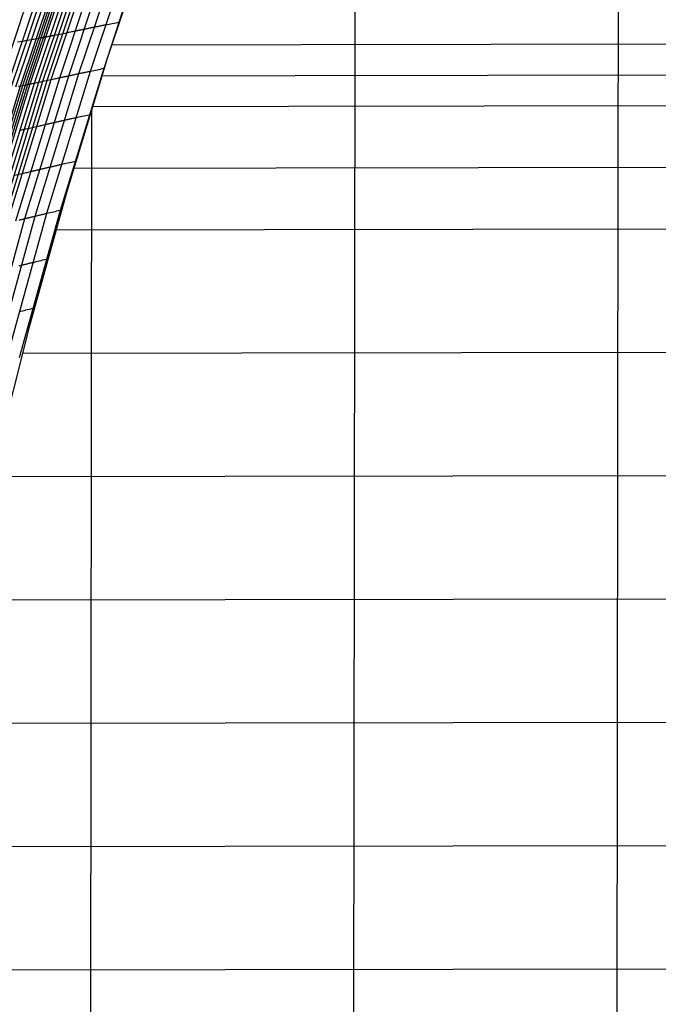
# Model space of a CAD drawing. Extents: x -260 to 296, y -277 to 294.
# Tile 41 of 241: x -186 to -154, y 1 to 51. Entities that reach past the tile are written whole.
import ezdxf

# ---------------------------------------------------------------- set-up
doc = ezdxf.new("R2010")
doc.units = 0
doc.layers.add('PREDEFINITO', color=7, linetype='CONTINUOUS')

msp = doc.modelspace()

# ---------------------------------------------------------------- linework, layer by layer
at = {"layer": 'PREDEFINITO'}
for p, q in [((-169.017, 49.65, 441.758), (-168.999, 67.679, 439.565)), ((-155.659, 43.413, 445.057), (-155.643, 59.849, 443.128)), ((-181.588, 48.963, 439.656), (-179.413, 55.593, 439.056)), ((-181.754, 48.442, 439.718), (-180.036, 53.561, 438.936)), ((-184.858, 47.78, 440.045), (-183.123, 52.971, 439.248)), ((-184.648, 47.825, 440.201), (-182.916, 53.01, 439.403)), ((-184.439, 47.87, 440.356), (-182.709, 53.049, 439.557)), ((-184.009, 47.963, 440.624), (-182.284, 53.13, 439.825)), ((-183.548, 48.064, 440.772), (-181.826, 53.219, 439.975)), ((-183.032, 48.174, 440.723), (-181.313, 53.318, 439.928)), ((-182.441, 48.299, 440.397), (-180.724, 53.43, 439.607)), ((-187.164, 47.327, 439.204), (-185.409, 52.578, 438.404)), ((-186.702, 47.414, 439.375), (-184.952, 52.653, 438.575)), ((-186.468, 47.459, 439.448), (-184.719, 52.692, 438.649)), ((-186.232, 47.504, 439.513), (-184.485, 52.731, 438.714)), ((-185.993, 47.551, 439.568), (-184.248, 52.772, 438.77)), ((-185.872, 47.574, 439.591), (-184.128, 52.792, 438.793)), ((-185.751, 47.598, 439.612), (-184.008, 52.813, 438.814)), ((-185.631, 47.622, 439.637), (-183.889, 52.834, 438.839)), ((-185.514, 47.645, 439.673), (-183.773, 52.854, 438.875)), ((-185.288, 47.691, 439.772), (-183.549, 52.894, 438.974)), ((-185.07, 47.736, 439.899), (-183.333, 52.933, 439.102)), ((-182.65, 50.454, 440.415), (-182.618, 50.461, 440.416)), ((-182.618, 50.461, 440.416), (-182.587, 50.467, 440.415)), ((-182.587, 50.467, 440.415), (-182.555, 50.474, 440.414)), ((-182.555, 50.474, 440.414), (-182.523, 50.48, 440.411)), ((-182.523, 50.48, 440.411), (-182.491, 50.487, 440.408)), ((-182.491, 50.487, 440.408), (-182.459, 50.494, 440.404)), ((-182.459, 50.494, 440.404), (-182.426, 50.5, 440.399)), ((-182.426, 50.5, 440.399), (-182.393, 50.507, 440.392)), ((-182.393, 50.507, 440.392), (-182.36, 50.514, 440.385)), ((-182.36, 50.514, 440.385), (-182.326, 50.521, 440.377)), ((-182.326, 50.521, 440.377), (-182.292, 50.528, 440.368)), ((-182.292, 50.528, 440.368), (-182.258, 50.535, 440.358)), ((-182.258, 50.535, 440.358), (-182.224, 50.542, 440.346)), ((-182.224, 50.542, 440.346), (-182.189, 50.549, 440.334)), ((-182.189, 50.549, 440.334), (-182.154, 50.556, 440.32)), ((-182.154, 50.556, 440.32), (-182.119, 50.563, 440.306)), ((-182.119, 50.563, 440.306), (-182.083, 50.57, 440.29)), ((-182.083, 50.57, 440.29), (-182.047, 50.577, 440.273)), ((-182.047, 50.577, 440.273), (-182.011, 50.585, 440.255)), ((-182.011, 50.585, 440.255), (-181.974, 50.592, 440.235)), ((-181.974, 50.592, 440.235), (-181.937, 50.6, 440.215)), ((-181.937, 50.6, 440.215), (-181.9, 50.607, 440.193)), ((-181.9, 50.607, 440.193), (-181.862, 50.615, 440.17)), ((-181.862, 50.615, 440.17), (-181.824, 50.623, 440.145)), ((-181.824, 50.623, 440.145), (-181.785, 50.63, 440.119)), ((-181.785, 50.63, 440.119), (-181.747, 50.638, 440.092)), ((-181.747, 50.638, 440.092), (-181.708, 50.646, 440.064)), ((-181.708, 50.646, 440.064), (-181.668, 50.654, 440.034)), ((-181.668, 50.654, 440.034), (-181.588, 50.67, 439.971)), ((-181.588, 50.67, 439.971), (-181.506, 50.686, 439.901)), ((-181.506, 50.686, 439.901), (-181.423, 50.703, 439.826)), ((-181.423, 50.703, 439.826), (-181.338, 50.72, 439.745)), ((-181.338, 50.72, 439.745), (-181.251, 50.737, 439.658)), ((-181.251, 50.737, 439.658), (-181.163, 50.755, 439.565)), ((-181.163, 50.755, 439.565), (-181.072, 50.773, 439.465)), ((-181.072, 50.773, 439.465), (-180.98, 50.791, 439.359)), ((-185.207, 49.946, 439.201), (-184.906, 50.002, 439.257)), ((-184.906, 50.002, 439.257), (-184.876, 50.008, 439.263)), ((-184.876, 50.008, 439.263), (-184.846, 50.013, 439.271)), ((-184.846, 50.013, 439.271), (-184.817, 50.019, 439.278)), ((-184.817, 50.019, 439.278), (-184.788, 50.024, 439.287)), ((-184.788, 50.024, 439.287), (-184.759, 50.03, 439.296)), ((-184.759, 50.03, 439.296), (-184.73, 50.035, 439.306)), ((-184.73, 50.035, 439.306), (-184.701, 50.041, 439.317)), ((-184.701, 50.041, 439.317), (-184.673, 50.046, 439.328)), ((-184.673, 50.046, 439.328), (-184.644, 50.052, 439.34)), ((-184.644, 50.052, 439.34), (-184.616, 50.057, 439.352)), ((-184.616, 50.057, 439.352), (-184.56, 50.068, 439.378)), ((-184.56, 50.068, 439.378), (-184.505, 50.078, 439.405)), ((-184.505, 50.078, 439.405), (-184.45, 50.089, 439.435)), ((-184.45, 50.089, 439.435), (-184.396, 50.1, 439.466)), ((-184.396, 50.1, 439.466), (-184.342, 50.11, 439.499)), ((-184.342, 50.11, 439.499), (-184.288, 50.121, 439.533)), ((-184.288, 50.121, 439.533), (-184.182, 50.142, 439.604)), ((-184.182, 50.142, 439.604), (-184.077, 50.163, 439.679)), ((-184.077, 50.163, 439.679), (-183.66, 50.247, 439.989)), ((-183.66, 50.247, 439.989), (-183.555, 50.268, 440.063)), ((-183.555, 50.268, 440.063), (-183.449, 50.29, 440.133)), ((-183.449, 50.29, 440.133), (-183.395, 50.301, 440.166)), ((-183.395, 50.301, 440.166), (-183.341, 50.312, 440.198)), ((-183.341, 50.312, 440.198), (-183.287, 50.323, 440.229)), ((-183.287, 50.323, 440.229), (-183.232, 50.334, 440.257)), ((-183.232, 50.334, 440.257), (-183.177, 50.346, 440.284)), ((-183.177, 50.346, 440.284), (-183.121, 50.357, 440.309)), ((-183.121, 50.357, 440.309), (-183.093, 50.363, 440.32)), ((-183.093, 50.363, 440.32), (-183.065, 50.369, 440.331)), ((-183.065, 50.369, 440.331), (-183.036, 50.375, 440.341)), ((-183.036, 50.375, 440.341), (-183.008, 50.381, 440.351)), ((-183.008, 50.381, 440.351), (-182.979, 50.387, 440.36)), ((-182.979, 50.387, 440.36), (-182.95, 50.393, 440.369)), ((-182.95, 50.393, 440.369), (-182.921, 50.399, 440.377)), ((-182.921, 50.399, 440.377), (-182.891, 50.405, 440.384)), ((-182.891, 50.405, 440.384), (-182.862, 50.411, 440.391)), ((-182.862, 50.411, 440.391), (-182.832, 50.417, 440.396)), ((-182.832, 50.417, 440.396), (-182.802, 50.423, 440.402)), ((-182.802, 50.423, 440.402), (-182.772, 50.429, 440.406)), ((-182.772, 50.429, 440.406), (-182.742, 50.435, 440.409)), ((-182.742, 50.435, 440.409), (-182.711, 50.442, 440.412)), ((-182.711, 50.442, 440.412), (-182.681, 50.448, 440.414)), ((-182.681, 50.448, 440.414), (-182.65, 50.454, 440.415)), ((-186.145, 49.777, 438.925), (-185.914, 49.818, 439.007)), ((-185.914, 49.818, 439.007), (-185.797, 49.839, 439.045)), ((-185.797, 49.839, 439.045), (-185.681, 49.86, 439.081)), ((-185.681, 49.86, 439.081), (-185.563, 49.881, 439.115)), ((-185.563, 49.881, 439.115), (-185.445, 49.903, 439.146)), ((-185.445, 49.903, 439.146), (-185.326, 49.924, 439.175)), ((-185.326, 49.924, 439.175), (-185.207, 49.946, 439.201)), ((-181.377, 49.631, 439.589), (-75.472, 49.819, 460.157)), ((-169.15, -72.37, 461.745), (-169.017, 49.65, 441.758)), ((-183.637, 42.202, 440.412), (-181.588, 48.963, 439.656)), ((-186.238, 40.698, 441.747), (-184.009, 47.963, 440.624)), ((-185.771, 40.815, 441.894), (-183.548, 48.064, 440.772)), ((-185.252, 40.943, 441.841), (-183.032, 48.174, 440.723)), ((-184.659, 41.085, 441.508), (-182.441, 48.299, 440.397)), ((-184.064, 47.951, 440.595), (-184.009, 47.963, 440.624)), ((-184.009, 47.963, 440.624), (-183.954, 47.975, 440.65)), ((-183.972, 41.245, 440.818), (-181.754, 48.442, 439.718)), ((-183.954, 47.975, 440.65), (-183.898, 47.988, 440.675)), ((-183.898, 47.988, 440.675), (-183.869, 47.994, 440.687)), ((-183.869, 47.994, 440.687), (-183.841, 48, 440.698)), ((-183.841, 48, 440.698), (-183.813, 48.006, 440.708)), ((-183.813, 48.006, 440.708), (-183.784, 48.012, 440.718)), ((-183.784, 48.012, 440.718), (-183.755, 48.019, 440.727)), ((-183.755, 48.019, 440.727), (-183.726, 48.025, 440.735)), ((-183.726, 48.025, 440.735), (-183.697, 48.031, 440.743)), ((-183.697, 48.031, 440.743), (-183.667, 48.038, 440.751)), ((-183.667, 48.038, 440.751), (-183.638, 48.044, 440.757)), ((-183.638, 48.044, 440.757), (-183.608, 48.05, 440.763)), ((-183.608, 48.05, 440.763), (-183.578, 48.057, 440.768)), ((-183.578, 48.057, 440.768), (-183.548, 48.064, 440.772)), ((-183.548, 48.064, 440.772), (-183.517, 48.07, 440.776)), ((-183.517, 48.07, 440.776), (-183.487, 48.077, 440.778)), ((-183.487, 48.077, 440.778), (-183.456, 48.083, 440.78)), ((-183.456, 48.083, 440.78), (-183.425, 48.09, 440.781)), ((-183.425, 48.09, 440.781), (-183.393, 48.097, 440.782)), ((-183.393, 48.097, 440.782), (-183.362, 48.104, 440.781)), ((-183.362, 48.104, 440.781), (-183.33, 48.111, 440.779)), ((-183.33, 48.111, 440.779), (-183.298, 48.117, 440.777)), ((-183.298, 48.117, 440.777), (-183.266, 48.124, 440.774)), ((-183.266, 48.124, 440.774), (-183.233, 48.131, 440.769)), ((-183.233, 48.131, 440.769), (-183.2, 48.138, 440.764)), ((-183.2, 48.138, 440.764), (-183.167, 48.145, 440.758)), ((-183.167, 48.145, 440.758), (-183.134, 48.153, 440.75)), ((-183.134, 48.153, 440.75), (-183.1, 48.16, 440.742)), ((-183.1, 48.16, 440.742), (-183.066, 48.167, 440.733)), ((-183.066, 48.167, 440.733), (-183.032, 48.174, 440.723)), ((-183.032, 48.174, 440.723), (-182.998, 48.182, 440.711)), ((-182.998, 48.182, 440.711), (-182.963, 48.189, 440.699)), ((-182.963, 48.189, 440.699), (-182.928, 48.197, 440.685)), ((-182.928, 48.197, 440.685), (-182.892, 48.204, 440.67)), ((-182.892, 48.204, 440.67), (-182.857, 48.212, 440.654)), ((-182.857, 48.212, 440.654), (-182.821, 48.219, 440.637)), ((-182.821, 48.219, 440.637), (-182.784, 48.227, 440.619)), ((-182.784, 48.227, 440.619), (-182.747, 48.235, 440.599)), ((-182.747, 48.235, 440.599), (-182.71, 48.243, 440.578)), ((-182.71, 48.243, 440.578), (-182.673, 48.251, 440.556)), ((-182.673, 48.251, 440.556), (-182.635, 48.259, 440.533)), ((-182.635, 48.259, 440.533), (-182.597, 48.267, 440.509)), ((-182.597, 48.267, 440.509), (-182.559, 48.275, 440.483)), ((-182.559, 48.275, 440.483), (-182.52, 48.283, 440.455)), ((-182.52, 48.283, 440.455), (-182.481, 48.291, 440.427)), ((-182.481, 48.291, 440.427), (-182.441, 48.299, 440.397)), ((-182.441, 48.299, 440.397), (-182.361, 48.316, 440.333)), ((-182.361, 48.316, 440.333), (-182.279, 48.333, 440.263)), ((-182.279, 48.333, 440.263), (-182.196, 48.351, 440.188)), ((-182.196, 48.351, 440.188), (-182.111, 48.368, 440.106)), ((-182.111, 48.368, 440.106), (-182.024, 48.386, 440.019)), ((-182.024, 48.386, 440.019), (-181.936, 48.404, 439.925)), ((-181.936, 48.404, 439.925), (-181.846, 48.423, 439.824)), ((-181.87, 48.065, 439.749), (-75.472, 48.252, 460.191)), ((-181.846, 48.423, 439.824), (-181.754, 48.442, 439.718)), ((-188.247, 40.21, 440.692), (-185.993, 47.551, 439.568)), ((-188.125, 40.238, 440.715), (-185.872, 47.574, 439.591)), ((-188.003, 40.266, 440.735), (-185.751, 47.598, 439.612)), ((-187.882, 40.294, 440.759), (-185.631, 47.622, 439.637)), ((-187.763, 40.322, 440.795), (-185.514, 47.645, 439.673)), ((-187.535, 40.376, 440.894), (-185.288, 47.691, 439.772)), ((-187.314, 40.429, 441.021), (-185.07, 47.736, 439.899)), ((-187.099, 40.482, 441.168), (-184.858, 47.78, 440.045)), ((-186.886, 40.535, 441.324), (-184.648, 47.825, 440.201)), ((-186.674, 40.588, 441.479), (-184.439, 47.87, 440.356)), ((-186.113, 47.527, 439.542), (-185.993, 47.551, 439.568)), ((-185.993, 47.551, 439.568), (-185.691, 47.61, 439.623)), ((-185.691, 47.61, 439.623), (-185.661, 47.616, 439.63)), ((-185.661, 47.616, 439.63), (-185.631, 47.622, 439.637)), ((-185.631, 47.622, 439.637), (-185.602, 47.628, 439.645)), ((-185.602, 47.628, 439.645), (-185.572, 47.634, 439.653)), ((-185.572, 47.634, 439.653), (-185.543, 47.639, 439.663)), ((-185.543, 47.639, 439.663), (-185.514, 47.645, 439.673)), ((-185.514, 47.645, 439.673), (-185.485, 47.651, 439.683)), ((-185.485, 47.651, 439.683), (-185.457, 47.657, 439.694)), ((-185.457, 47.657, 439.694), (-185.428, 47.662, 439.706)), ((-185.428, 47.662, 439.706), (-185.4, 47.668, 439.718)), ((-185.4, 47.668, 439.718), (-185.344, 47.68, 439.744)), ((-185.344, 47.68, 439.744), (-185.288, 47.691, 439.772)), ((-185.288, 47.691, 439.772), (-185.233, 47.702, 439.801)), ((-185.233, 47.702, 439.801), (-185.178, 47.714, 439.832)), ((-185.178, 47.714, 439.832), (-185.124, 47.725, 439.865)), ((-185.124, 47.725, 439.865), (-185.07, 47.736, 439.899)), ((-185.07, 47.736, 439.899), (-184.964, 47.758, 439.971)), ((-184.964, 47.758, 439.971), (-184.858, 47.78, 440.045)), ((-184.858, 47.78, 440.045), (-184.439, 47.87, 440.356)), ((-184.439, 47.87, 440.356), (-184.333, 47.893, 440.43)), ((-184.333, 47.893, 440.43), (-184.227, 47.916, 440.5)), ((-184.227, 47.916, 440.5), (-184.173, 47.928, 440.533)), ((-184.173, 47.928, 440.533), (-184.119, 47.939, 440.565)), ((-184.119, 47.939, 440.565), (-184.064, 47.951, 440.595)), ((-182.354, 46.5, 439.916), (-62.107, 46.706, 462.544)), ((-183.112, 45.955, 440.696), (-183.03, 45.973, 440.626)), ((-183.03, 45.973, 440.626), (-182.947, 45.991, 440.55)), ((-182.947, 45.991, 440.55), (-182.862, 46.009, 440.469)), ((-182.862, 46.009, 440.469), (-182.775, 46.028, 440.38)), ((-182.775, 46.028, 440.38), (-182.687, 46.047, 440.286)), ((-182.687, 46.047, 440.286), (-182.597, 46.066, 440.185)), ((-182.597, 46.066, 440.185), (-182.505, 46.086, 440.078)), ((-182.516, -72.38, 460.368), (-182.386, 46.396, 439.928)), ((-185.617, 45.391, 440.413), (-185.196, 45.486, 440.723)), ((-185.196, 45.486, 440.723), (-185.089, 45.511, 440.797)), ((-185.089, 45.511, 440.797), (-184.982, 45.535, 440.867)), ((-184.982, 45.535, 440.867), (-184.928, 45.547, 440.901)), ((-184.928, 45.547, 440.901), (-184.874, 45.56, 440.933)), ((-184.874, 45.56, 440.933), (-184.819, 45.572, 440.963)), ((-184.819, 45.572, 440.963), (-184.764, 45.585, 440.991)), ((-184.764, 45.585, 440.991), (-184.708, 45.598, 441.018)), ((-184.708, 45.598, 441.018), (-184.652, 45.611, 441.043)), ((-184.652, 45.611, 441.043), (-184.624, 45.617, 441.054)), ((-184.624, 45.617, 441.054), (-184.595, 45.624, 441.065)), ((-184.595, 45.624, 441.065), (-184.566, 45.63, 441.076)), ((-184.566, 45.63, 441.076), (-184.538, 45.637, 441.085)), ((-184.538, 45.637, 441.085), (-184.509, 45.643, 441.094)), ((-184.509, 45.643, 441.094), (-184.479, 45.65, 441.103)), ((-184.479, 45.65, 441.103), (-184.45, 45.657, 441.111)), ((-184.45, 45.657, 441.111), (-184.421, 45.664, 441.118)), ((-184.421, 45.664, 441.118), (-184.391, 45.67, 441.124)), ((-184.391, 45.67, 441.124), (-184.361, 45.677, 441.13)), ((-184.361, 45.677, 441.13), (-184.331, 45.684, 441.135)), ((-184.331, 45.684, 441.135), (-184.301, 45.691, 441.139)), ((-184.301, 45.691, 441.139), (-184.27, 45.698, 441.143)), ((-184.27, 45.698, 441.143), (-184.239, 45.705, 441.145)), ((-184.239, 45.705, 441.145), (-184.208, 45.712, 441.147)), ((-184.208, 45.712, 441.147), (-184.177, 45.719, 441.148)), ((-184.177, 45.719, 441.148), (-184.146, 45.726, 441.149)), ((-184.146, 45.726, 441.149), (-184.114, 45.733, 441.148)), ((-184.114, 45.733, 441.148), (-184.082, 45.74, 441.146)), ((-184.082, 45.74, 441.146), (-184.05, 45.747, 441.144)), ((-184.05, 45.747, 441.144), (-184.018, 45.755, 441.14)), ((-184.018, 45.755, 441.14), (-183.985, 45.762, 441.136)), ((-183.985, 45.762, 441.136), (-183.952, 45.77, 441.131)), ((-183.952, 45.77, 441.131), (-183.919, 45.777, 441.124)), ((-183.919, 45.777, 441.124), (-183.886, 45.784, 441.117)), ((-183.886, 45.784, 441.117), (-183.852, 45.792, 441.108)), ((-183.852, 45.792, 441.108), (-183.818, 45.8, 441.099)), ((-183.818, 45.8, 441.099), (-183.784, 45.807, 441.089)), ((-183.784, 45.807, 441.089), (-183.749, 45.815, 441.077)), ((-183.749, 45.815, 441.077), (-183.714, 45.823, 441.064)), ((-183.714, 45.823, 441.064), (-183.679, 45.831, 441.051)), ((-183.679, 45.831, 441.051), (-183.644, 45.838, 441.036)), ((-183.644, 45.838, 441.036), (-183.608, 45.846, 441.02)), ((-183.608, 45.846, 441.02), (-183.572, 45.854, 441.002)), ((-183.572, 45.854, 441.002), (-183.535, 45.862, 440.984)), ((-183.535, 45.862, 440.984), (-183.499, 45.87, 440.964)), ((-183.499, 45.87, 440.964), (-183.462, 45.879, 440.943)), ((-183.462, 45.879, 440.943), (-183.424, 45.887, 440.921)), ((-183.424, 45.887, 440.921), (-183.386, 45.895, 440.898)), ((-183.386, 45.895, 440.898), (-183.348, 45.904, 440.873)), ((-183.348, 45.904, 440.873), (-183.31, 45.912, 440.847)), ((-183.31, 45.912, 440.847), (-183.271, 45.921, 440.82)), ((-183.271, 45.921, 440.82), (-183.232, 45.929, 440.791)), ((-183.232, 45.929, 440.791), (-183.192, 45.938, 440.761)), ((-183.192, 45.938, 440.761), (-183.112, 45.955, 440.696)), ((-186.049, 45.296, 440.139), (-185.994, 45.308, 440.168)), ((-185.994, 45.308, 440.168), (-185.939, 45.32, 440.2)), ((-185.939, 45.32, 440.2), (-185.884, 45.332, 440.232)), ((-185.884, 45.332, 440.232), (-185.83, 45.344, 440.266)), ((-185.83, 45.344, 440.266), (-185.723, 45.368, 440.338)), ((-185.723, 45.368, 440.338), (-185.617, 45.391, 440.413)), ((-184.408, 43.458, 441.417), (-184.373, 43.466, 441.402)), ((-184.373, 43.466, 441.402), (-184.337, 43.474, 441.386)), ((-184.337, 43.474, 441.386), (-184.301, 43.483, 441.369)), ((-184.301, 43.483, 441.369), (-184.264, 43.491, 441.35)), ((-184.264, 43.491, 441.35), (-184.228, 43.5, 441.33)), ((-184.228, 43.5, 441.33), (-184.19, 43.508, 441.309)), ((-184.19, 43.508, 441.309), (-184.153, 43.517, 441.287)), ((-184.153, 43.517, 441.287), (-184.115, 43.525, 441.263)), ((-184.115, 43.525, 441.263), (-184.077, 43.534, 441.239)), ((-184.077, 43.534, 441.239), (-184.039, 43.543, 441.212)), ((-184.039, 43.543, 441.212), (-184, 43.552, 441.185)), ((-184, 43.552, 441.185), (-183.961, 43.561, 441.156)), ((-183.961, 43.561, 441.156), (-183.921, 43.57, 441.126)), ((-183.921, 43.57, 441.126), (-183.841, 43.588, 441.061)), ((-183.841, 43.588, 441.061), (-183.759, 43.606, 440.991)), ((-183.759, 43.606, 440.991), (-183.675, 43.625, 440.914)), ((-183.675, 43.625, 440.914), (-183.591, 43.644, 440.832)), ((-183.591, 43.644, 440.832), (-183.504, 43.663, 440.743)), ((-183.504, 43.663, 440.743), (-183.416, 43.683, 440.648)), ((-183.416, 43.683, 440.648), (-183.325, 43.703, 440.547)), ((-183.325, 43.703, 440.547), (-183.234, 43.723, 440.439)), ((-183.295, 43.37, 440.273), (-62.109, 43.573, 462.631)), ((-186.353, 42.995, 440.781), (-185.93, 43.096, 441.092)), ((-185.93, 43.096, 441.092), (-185.823, 43.122, 441.166)), ((-185.823, 43.122, 441.166), (-185.716, 43.147, 441.236)), ((-185.716, 43.147, 441.236), (-185.661, 43.161, 441.269)), ((-185.661, 43.161, 441.269), (-185.607, 43.174, 441.301)), ((-185.607, 43.174, 441.301), (-185.552, 43.187, 441.332)), ((-185.552, 43.187, 441.332), (-185.496, 43.2, 441.36)), ((-185.496, 43.2, 441.36), (-185.44, 43.214, 441.387)), ((-185.44, 43.214, 441.387), (-185.384, 43.227, 441.411)), ((-185.384, 43.227, 441.411), (-185.355, 43.234, 441.423)), ((-185.355, 43.234, 441.423), (-185.327, 43.241, 441.434)), ((-185.327, 43.241, 441.434), (-185.298, 43.248, 441.444)), ((-185.298, 43.248, 441.444), (-185.269, 43.255, 441.454)), ((-185.269, 43.255, 441.454), (-185.24, 43.262, 441.463)), ((-185.24, 43.262, 441.463), (-185.21, 43.269, 441.471)), ((-185.21, 43.269, 441.471), (-185.181, 43.276, 441.479)), ((-185.181, 43.276, 441.479), (-185.151, 43.283, 441.486)), ((-185.151, 43.283, 441.486), (-185.122, 43.29, 441.493)), ((-185.122, 43.29, 441.493), (-185.092, 43.297, 441.498)), ((-185.092, 43.297, 441.498), (-185.061, 43.304, 441.503)), ((-185.061, 43.304, 441.503), (-185.031, 43.312, 441.508)), ((-185.031, 43.312, 441.508), (-185, 43.319, 441.511)), ((-185, 43.319, 441.511), (-184.97, 43.326, 441.514)), ((-184.97, 43.326, 441.514), (-184.939, 43.333, 441.515)), ((-184.939, 43.333, 441.515), (-184.907, 43.341, 441.516)), ((-184.907, 43.341, 441.516), (-184.876, 43.348, 441.516)), ((-184.876, 43.348, 441.516), (-184.844, 43.356, 441.516)), ((-184.844, 43.356, 441.516), (-184.812, 43.363, 441.514)), ((-184.812, 43.363, 441.514), (-184.78, 43.371, 441.511)), ((-184.78, 43.371, 441.511), (-184.748, 43.379, 441.508)), ((-184.748, 43.379, 441.508), (-184.715, 43.386, 441.503)), ((-184.715, 43.386, 441.503), (-184.682, 43.394, 441.498)), ((-184.682, 43.394, 441.498), (-184.649, 43.402, 441.492)), ((-184.649, 43.402, 441.492), (-184.615, 43.41, 441.484)), ((-184.615, 43.41, 441.484), (-184.581, 43.418, 441.476)), ((-184.581, 43.418, 441.476), (-184.547, 43.425, 441.466)), ((-184.547, 43.425, 441.466), (-184.513, 43.433, 441.456)), ((-184.513, 43.433, 441.456), (-184.478, 43.442, 441.444)), ((-184.478, 43.442, 441.444), (-184.444, 43.45, 441.431)), ((-184.444, 43.45, 441.431), (-184.408, 43.458, 441.417)), ((-155.794, -84.879, 464.832), (-155.659, 43.413, 445.057)), ((-185.528, 35.396, 441.291), (-183.637, 42.202, 440.412)), ((-186.728, 33.591, 442.664), (-184.659, 41.085, 441.508)), ((-186.042, 33.768, 441.963), (-183.972, 41.245, 440.818)), ((-185.182, 40.96, 441.816), (-185.147, 40.969, 441.802)), ((-185.147, 40.969, 441.802), (-185.111, 40.977, 441.787)), ((-185.111, 40.977, 441.787), (-185.076, 40.986, 441.771)), ((-185.076, 40.986, 441.771), (-185.039, 40.995, 441.753)), ((-185.039, 40.995, 441.753), (-185.003, 41.003, 441.734)), ((-185.003, 41.003, 441.734), (-184.966, 41.012, 441.714)), ((-184.966, 41.012, 441.714), (-184.929, 41.021, 441.693)), ((-184.929, 41.021, 441.693), (-184.891, 41.03, 441.671)), ((-184.891, 41.03, 441.671), (-184.854, 41.039, 441.647)), ((-184.854, 41.039, 441.647), (-184.816, 41.048, 441.622)), ((-184.816, 41.048, 441.622), (-184.777, 41.057, 441.596)), ((-184.777, 41.057, 441.596), (-184.738, 41.067, 441.568)), ((-184.738, 41.067, 441.568), (-184.699, 41.076, 441.539)), ((-184.699, 41.076, 441.539), (-184.659, 41.085, 441.508)), ((-184.659, 41.085, 441.508), (-184.579, 41.104, 441.443)), ((-184.579, 41.104, 441.443), (-184.497, 41.123, 441.373)), ((-184.497, 41.123, 441.373), (-184.414, 41.143, 441.296)), ((-184.414, 41.143, 441.296), (-184.329, 41.163, 441.213)), ((-184.329, 41.163, 441.213), (-184.242, 41.183, 441.124)), ((-184.242, 41.183, 441.124), (-184.154, 41.203, 441.029)), ((-184.154, 41.203, 441.029), (-184.064, 41.224, 440.927)), ((-184.064, 41.224, 440.927), (-183.972, 41.245, 440.818)), ((-187.844, 33.286, 443.059), (-185.771, 40.815, 441.894)), ((-187.322, 33.431, 443.002), (-185.252, 40.943, 441.841)), ((-186.068, 40.741, 441.82), (-186.039, 40.749, 441.831)), ((-186.039, 40.749, 441.831), (-186.01, 40.756, 441.84)), ((-186.01, 40.756, 441.84), (-185.981, 40.763, 441.85)), ((-185.981, 40.763, 441.85), (-185.951, 40.771, 441.858)), ((-185.951, 40.771, 441.858), (-185.922, 40.778, 441.866)), ((-185.922, 40.778, 441.866), (-185.892, 40.785, 441.873)), ((-185.892, 40.785, 441.873), (-185.862, 40.793, 441.879)), ((-185.862, 40.793, 441.879), (-185.832, 40.8, 441.885)), ((-185.832, 40.8, 441.885), (-185.802, 40.808, 441.89)), ((-185.802, 40.808, 441.89), (-185.771, 40.815, 441.894)), ((-185.771, 40.815, 441.894), (-185.74, 40.823, 441.897)), ((-185.74, 40.823, 441.897), (-185.71, 40.831, 441.9)), ((-185.71, 40.831, 441.9), (-185.678, 40.839, 441.902)), ((-185.678, 40.839, 441.902), (-185.647, 40.846, 441.902)), ((-185.647, 40.846, 441.902), (-185.616, 40.854, 441.902)), ((-185.616, 40.854, 441.902), (-185.584, 40.862, 441.902)), ((-185.584, 40.862, 441.902), (-185.552, 40.87, 441.9)), ((-185.552, 40.87, 441.9), (-185.519, 40.878, 441.897)), ((-185.519, 40.878, 441.897), (-185.487, 40.886, 441.894)), ((-185.487, 40.886, 441.894), (-185.454, 40.894, 441.889)), ((-185.454, 40.894, 441.889), (-185.421, 40.902, 441.884)), ((-185.421, 40.902, 441.884), (-185.388, 40.91, 441.877)), ((-185.388, 40.91, 441.877), (-185.354, 40.918, 441.87)), ((-185.354, 40.918, 441.87), (-185.32, 40.927, 441.861)), ((-185.32, 40.927, 441.861), (-185.286, 40.935, 441.851)), ((-185.286, 40.935, 441.851), (-185.252, 40.943, 441.841)), ((-185.252, 40.943, 441.841), (-185.217, 40.952, 441.829)), ((-185.217, 40.952, 441.829), (-185.182, 40.96, 441.816)), ((-184.199, 40.24, 440.655), (-62.11, 40.44, 462.741)), ((-185.897, 38.463, 442.202), (-185.861, 38.472, 442.188)), ((-185.861, 38.472, 442.188), (-185.826, 38.481, 442.173)), ((-185.826, 38.481, 442.173), (-185.79, 38.49, 442.156)), ((-185.79, 38.49, 442.156), (-185.754, 38.499, 442.139)), ((-185.754, 38.499, 442.139), (-185.717, 38.508, 442.12)), ((-185.717, 38.508, 442.12), (-185.68, 38.518, 442.1)), ((-185.68, 38.518, 442.1), (-185.643, 38.527, 442.078)), ((-185.643, 38.527, 442.078), (-185.606, 38.536, 442.056)), ((-185.606, 38.536, 442.056), (-185.568, 38.546, 442.032)), ((-185.568, 38.546, 442.032), (-185.53, 38.555, 442.007)), ((-185.53, 38.555, 442.007), (-185.491, 38.565, 441.98)), ((-185.491, 38.565, 441.98), (-185.452, 38.574, 441.952)), ((-185.452, 38.574, 441.952), (-185.413, 38.584, 441.923)), ((-185.413, 38.584, 441.923), (-185.373, 38.594, 441.892)), ((-185.373, 38.594, 441.892), (-185.293, 38.613, 441.827)), ((-185.293, 38.613, 441.827), (-185.211, 38.633, 441.756)), ((-185.211, 38.633, 441.756), (-185.128, 38.653, 441.679)), ((-185.128, 38.653, 441.679), (-185.043, 38.674, 441.595)), ((-185.043, 38.674, 441.595), (-184.956, 38.695, 441.506)), ((-184.956, 38.695, 441.506), (-184.868, 38.716, 441.41)), ((-184.868, 38.716, 441.41), (-184.778, 38.737, 441.308)), ((-184.778, 38.737, 441.308), (-184.686, 38.759, 441.199)), ((-186.069, 38.42, 442.256), (-186.035, 38.428, 442.247)), ((-186.035, 38.428, 442.247), (-186.001, 38.437, 442.238)), ((-186.001, 38.437, 442.238), (-185.966, 38.446, 442.227)), ((-185.966, 38.446, 442.227), (-185.932, 38.455, 442.215)), ((-185.932, 38.455, 442.215), (-185.897, 38.463, 442.202)), ((-186.063, 36.095, 442.277), (-185.982, 36.116, 442.212)), ((-185.982, 36.116, 442.212), (-185.901, 36.136, 442.14)), ((-185.901, 36.136, 442.14), (-185.817, 36.157, 442.063)), ((-185.817, 36.157, 442.063), (-185.732, 36.179, 441.979)), ((-185.732, 36.179, 441.979), (-185.646, 36.2, 441.889)), ((-185.646, 36.2, 441.889), (-185.558, 36.222, 441.793)), ((-185.558, 36.222, 441.793), (-185.468, 36.244, 441.69)), ((-185.468, 36.244, 441.69), (-185.376, 36.267, 441.58)), ((-187.226, 28.666, 442.249), (-185.528, 35.396, 441.291)), ((-185.899, 33.981, 441.486), (-48.747, 34.192, 465.123)), ((-187.45, 27.723, 442.388), (-48.75, 27.927, 465.455)), ((-188.85, 21.465, 443.343), (-48.754, 21.662, 465.838)), ((-190.109, 15.208, 444.336), (-35.39, 15.414, 468.115)), ((-191.294, 8.951, 445.348), (-35.394, 9.15, 468.54)), ((-192.419, 2.694, 446.368), (-35.399, 2.886, 468.984))]:
    msp.add_line(p, q, dxfattribs=at)

doc.saveas('drawing.dxf')
